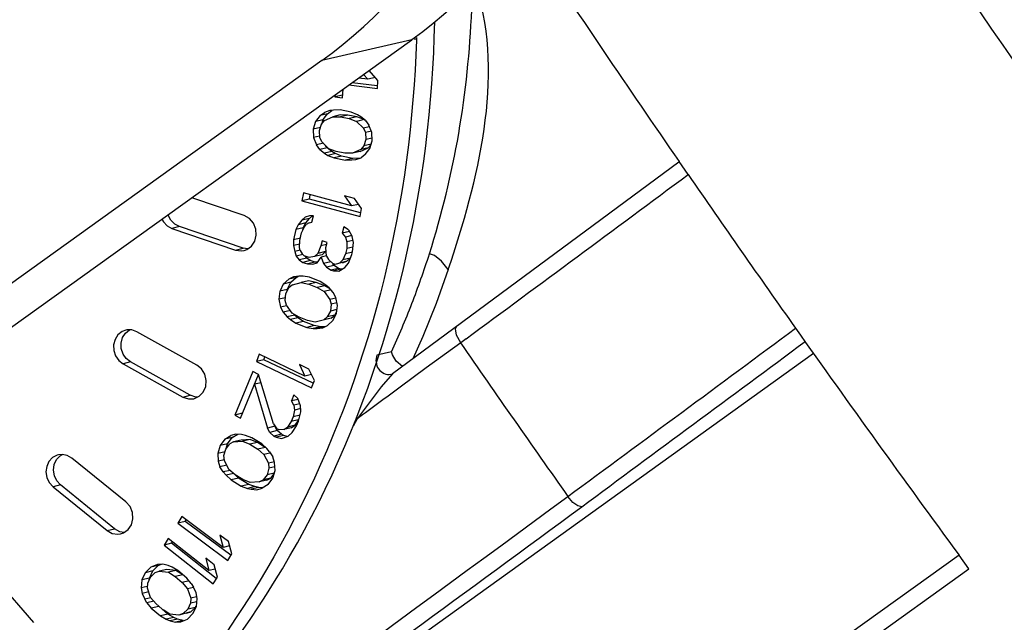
# Paper-space layout 'Sheet' of a CAD drawing. Header units: inches. Extents: x 0.2 to 10.8, y 0.2 to 8.3.
# Tile 14 of 256: x 1.2875 to 1.3962, y 1.9033 to 1.9698. Entities that reach past the tile are written whole.
import ezdxf

# ---------------------------------------------------------------- set-up
doc = ezdxf.new("R2010")
doc.units = ezdxf.units.IN
doc.header["$MEASUREMENT"] = 0
doc.layers.get('0').update_dxf_attribs({"lineweight": 5})

psp = doc.layouts.new('Sheet')

# ---------------------------------------------------------------- linework, layer by layer
at = {"color": 0, "linetype": 'ByBlock', "lineweight": -3}
for p, q in [((1.27330440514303, 1.9263849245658), (1.330779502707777, 1.967612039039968)), ((1.330779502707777, 1.967612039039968), (1.320846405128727, 1.965306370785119)), ((1.331114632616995, 1.967886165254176), (1.331095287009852, 1.967591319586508)), ((1.331280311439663, 1.967872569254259), (1.331271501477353, 1.967576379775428)), ((1.320846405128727, 1.965306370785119), (1.263371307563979, 1.924079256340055)), ((1.325915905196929, 1.963251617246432), (1.324880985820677, 1.963381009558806)), ((1.325449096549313, 1.963788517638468), (1.325915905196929, 1.963251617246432)), ((1.326743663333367, 1.963443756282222), (1.325915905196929, 1.963251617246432)), ((1.327028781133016, 1.963112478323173), (1.326056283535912, 1.964224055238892)), ((1.323119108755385, 1.961208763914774), (1.323180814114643, 1.962161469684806)), ((1.323815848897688, 1.962616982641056), (1.326971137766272, 1.962222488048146)), ((1.326954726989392, 1.962520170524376), (1.324166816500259, 1.962868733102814)), ((1.326971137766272, 1.962222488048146), (1.327028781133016, 1.963112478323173)), ((1.322298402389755, 1.961528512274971), (1.322284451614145, 1.961313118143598)), ((1.323112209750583, 1.961505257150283), (1.322284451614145, 1.961313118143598)), ((1.322284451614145, 1.961313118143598), (1.323119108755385, 1.961208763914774)), ((1.320641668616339, 1.959237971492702), (1.320135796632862, 1.958584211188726)), ((1.320641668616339, 1.959237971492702), (1.321111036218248, 1.95959783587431)), ((1.321469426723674, 1.959430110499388), (1.320641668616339, 1.959237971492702)), ((1.320987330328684, 1.958807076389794), (1.321469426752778, 1.959430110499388)), ((1.321700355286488, 1.959783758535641), (1.321111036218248, 1.95959783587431)), ((1.321139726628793, 1.95868915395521), (1.322041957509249, 1.959114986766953)), ((1.321469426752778, 1.959430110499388), (1.321938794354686, 1.959789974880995)), ((1.322133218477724, 1.95984972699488), (1.321700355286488, 1.959783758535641)), ((1.321938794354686, 1.959789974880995), (1.321711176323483, 1.959737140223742)), ((1.322869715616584, 1.959307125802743), (1.322041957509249, 1.959114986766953)), ((1.322041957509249, 1.959114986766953), (1.322889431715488, 1.959099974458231)), ((1.322842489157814, 1.959861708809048), (1.322133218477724, 1.95984972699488)), ((1.324086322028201, 1.959618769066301), (1.322842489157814, 1.959861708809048)), ((1.323717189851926, 1.959292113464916), (1.322869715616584, 1.959307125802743)), ((1.323717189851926, 1.959292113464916), (1.322889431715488, 1.959099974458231)), ((1.322889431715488, 1.959099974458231), (1.323856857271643, 1.958911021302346)), ((1.324684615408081, 1.959103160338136), (1.323717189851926, 1.959292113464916)), ((1.324684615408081, 1.959103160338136), (1.323856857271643, 1.958911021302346)), ((1.323856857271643, 1.958911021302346), (1.324667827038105, 1.958602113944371)), ((1.324759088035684, 1.959336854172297), (1.324086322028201, 1.959618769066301)), ((1.325495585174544, 1.958794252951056), (1.324684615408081, 1.959103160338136)), ((1.325155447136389, 1.959108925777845), (1.324759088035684, 1.959336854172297)), ((1.325671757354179, 1.958707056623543), (1.325155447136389, 1.959108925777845)), ((1.320135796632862, 1.958584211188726), (1.319888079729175, 1.957729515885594)), ((1.32068265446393, 1.957913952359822), (1.319888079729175, 1.957729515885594)), ((1.3209635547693, 1.958776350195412), (1.320135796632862, 1.958584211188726)), ((1.320579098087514, 1.957594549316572), (1.320808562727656, 1.958302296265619)), ((1.320808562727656, 1.958302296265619), (1.321139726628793, 1.95868915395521)), ((1.320824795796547, 1.958297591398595), (1.3209635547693, 1.958776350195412)), ((1.325495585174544, 1.958794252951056), (1.324667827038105, 1.958602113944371)), ((1.324667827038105, 1.958602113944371), (1.325424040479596, 1.95785236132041)), ((1.326073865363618, 1.958003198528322), (1.325424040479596, 1.95785236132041)), ((1.325424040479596, 1.95785236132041), (1.325645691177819, 1.957357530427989)), ((1.32586247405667, 1.958430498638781), (1.325495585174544, 1.958794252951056)), ((1.325671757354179, 1.958707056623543), (1.326031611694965, 1.958185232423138)), ((1.326354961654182, 1.957369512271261), (1.326031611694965, 1.958185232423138)), ((1.319888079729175, 1.957729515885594), (1.319916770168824, 1.956820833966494)), ((1.320592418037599, 1.956977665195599), (1.319916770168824, 1.956820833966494)), ((1.319916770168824, 1.956820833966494), (1.320240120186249, 1.956005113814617)), ((1.320626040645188, 1.956832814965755), (1.320579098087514, 1.957594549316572)), ((1.32084769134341, 1.95633798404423), (1.320626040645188, 1.956832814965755)), ((1.326299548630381, 1.957509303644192), (1.325645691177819, 1.957357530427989)), ((1.325645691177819, 1.957357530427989), (1.325692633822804, 1.956595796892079)), ((1.326374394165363, 1.956754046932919), (1.325692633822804, 1.956595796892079)), ((1.326383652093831, 1.956460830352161), (1.326354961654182, 1.957369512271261)), ((1.321004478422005, 1.956182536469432), (1.320240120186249, 1.956005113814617)), ((1.320599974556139, 1.955483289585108), (1.320240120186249, 1.956005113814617)), ((1.321427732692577, 1.955675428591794), (1.320599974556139, 1.955483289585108)), ((1.321603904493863, 1.955588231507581), (1.32084769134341, 1.95633798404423)), ((1.321427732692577, 1.955675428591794), (1.321237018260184, 1.955951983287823)), ((1.321944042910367, 1.95527355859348), (1.321427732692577, 1.955675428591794)), ((1.322414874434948, 1.955279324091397), (1.321603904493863, 1.955588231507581)), ((1.325057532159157, 1.95526749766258), (1.325959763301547, 1.955693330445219)), ((1.32546316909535, 1.955888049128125), (1.325132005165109, 1.955501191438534)), ((1.325959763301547, 1.955693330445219), (1.325132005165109, 1.955501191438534)), ((1.325692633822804, 1.956595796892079), (1.32546316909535, 1.955888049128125)), ((1.326272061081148, 1.956075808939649), (1.32546316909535, 1.955888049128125)), ((1.325630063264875, 1.954952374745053), (1.326135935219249, 1.955606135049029)), ((1.325991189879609, 1.95573004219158), (1.32626432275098, 1.956049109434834)), ((1.326135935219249, 1.955606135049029), (1.326383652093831, 1.956460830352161)), ((1.320599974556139, 1.955483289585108), (1.321116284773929, 1.955081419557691)), ((1.321944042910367, 1.95527355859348), (1.321116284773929, 1.955081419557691)), ((1.321116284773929, 1.955081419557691), (1.321512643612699, 1.954853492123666)), ((1.322340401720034, 1.955045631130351), (1.321512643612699, 1.954853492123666)), ((1.321512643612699, 1.954853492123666), (1.322185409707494, 1.954571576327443)), ((1.322295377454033, 1.955071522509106), (1.321944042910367, 1.95527355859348)), ((1.323013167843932, 1.954763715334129), (1.322185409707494, 1.954571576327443)), ((1.322185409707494, 1.954571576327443), (1.323429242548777, 1.954328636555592)), ((1.323013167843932, 1.954763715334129), (1.322340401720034, 1.955045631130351)), ((1.323382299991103, 1.955090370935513), (1.322414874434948, 1.955279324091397)), ((1.324257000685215, 1.954520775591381), (1.323013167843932, 1.954763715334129)), ((1.324229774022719, 1.955075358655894), (1.323382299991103, 1.955090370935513)), ((1.324257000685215, 1.954520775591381), (1.323429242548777, 1.954328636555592)), ((1.325132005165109, 1.955501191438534), (1.324229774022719, 1.955075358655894)), ((1.325057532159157, 1.95526749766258), (1.324229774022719, 1.955075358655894)), ((1.324966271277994, 1.954532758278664), (1.324257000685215, 1.954520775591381)), ((1.32457137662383, 1.954406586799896), (1.325160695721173, 1.954592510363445)), ((1.325630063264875, 1.954952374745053), (1.325160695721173, 1.954592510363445)), ((1.323429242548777, 1.954328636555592), (1.324138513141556, 1.954340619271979)), ((1.324138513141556, 1.954340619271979), (1.32457137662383, 1.954406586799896)), ((1.36025042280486, 1.954101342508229), (1.328640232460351, 1.930757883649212)), ((1.361267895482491, 1.952729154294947), (1.360282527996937, 1.954156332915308)), ((1.31226026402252, 1.948197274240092), (1.30646384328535, 1.950170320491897)), ((1.318793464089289, 1.950704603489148), (1.318630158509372, 1.94983542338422)), ((1.324123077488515, 1.949264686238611), (1.318793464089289, 1.950704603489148)), ((1.31945791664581, 1.950027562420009), (1.319546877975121, 1.950501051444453)), ((1.324423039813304, 1.950096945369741), (1.323329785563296, 1.950392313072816)), ((1.323329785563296, 1.950392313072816), (1.324123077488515, 1.949264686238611)), ((1.31945791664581, 1.950027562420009), (1.318630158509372, 1.94983542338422)), ((1.318630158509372, 1.94983542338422), (1.325053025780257, 1.948100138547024)), ((1.325091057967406, 1.948505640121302), (1.31945791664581, 1.950027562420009)), ((1.324884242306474, 1.949441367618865), (1.324123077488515, 1.949264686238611)), ((1.325216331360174, 1.948969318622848), (1.324423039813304, 1.950096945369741)), ((1.318631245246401, 1.947683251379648), (1.319001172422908, 1.948025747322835)), ((1.319473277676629, 1.94818168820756), (1.319001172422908, 1.948025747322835)), ((1.319459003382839, 1.947875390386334), (1.319800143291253, 1.94819123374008)), ((1.319912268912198, 1.948194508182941), (1.319473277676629, 1.94818168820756)), ((1.319746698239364, 1.94747890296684), (1.319912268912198, 1.948194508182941)), ((1.325053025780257, 1.948100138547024), (1.325216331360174, 1.948969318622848)), ((1.305111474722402, 1.946986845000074), (1.304283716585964, 1.946794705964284)), ((1.312146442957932, 1.944592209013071), (1.305111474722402, 1.946986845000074)), ((1.318228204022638, 1.947197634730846), (1.317960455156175, 1.946668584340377)), ((1.318631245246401, 1.947683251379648), (1.318228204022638, 1.947197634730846)), ((1.319055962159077, 1.947389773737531), (1.318228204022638, 1.947197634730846)), ((1.318603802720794, 1.946308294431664), (1.318904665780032, 1.946980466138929)), ((1.319459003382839, 1.947875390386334), (1.318631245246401, 1.947683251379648)), ((1.318788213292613, 1.946860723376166), (1.319055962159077, 1.947389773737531)), ((1.318904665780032, 1.946980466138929), (1.319106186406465, 1.947223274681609)), ((1.319055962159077, 1.947389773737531), (1.319459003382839, 1.947875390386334)), ((1.319442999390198, 1.947422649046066), (1.319106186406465, 1.947223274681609)), ((1.319442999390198, 1.947422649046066), (1.319746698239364, 1.94747890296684)), ((1.32326146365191, 1.946965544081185), (1.323095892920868, 1.946249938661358)), ((1.323769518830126, 1.946648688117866), (1.32326146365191, 1.946965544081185)), ((1.304283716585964, 1.946794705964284), (1.311318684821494, 1.944400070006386)), ((1.317960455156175, 1.946668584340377), (1.317695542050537, 1.945523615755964)), ((1.318788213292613, 1.946860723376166), (1.317960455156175, 1.946668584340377)), ((1.318405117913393, 1.945449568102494), (1.318603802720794, 1.946308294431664)), ((1.318720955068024, 1.946570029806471), (1.318788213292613, 1.946860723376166)), ((1.323887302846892, 1.946433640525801), (1.323095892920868, 1.946249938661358)), ((1.323095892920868, 1.946249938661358), (1.323435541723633, 1.945833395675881)), ((1.324128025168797, 1.945994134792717), (1.323435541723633, 1.945833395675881)), ((1.323435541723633, 1.945833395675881), (1.323606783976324, 1.945317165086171)), ((1.323769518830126, 1.946648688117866), (1.324178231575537, 1.945902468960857)), ((1.324316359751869, 1.945243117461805), (1.324178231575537, 1.945902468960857)), ((1.31846349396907, 1.945701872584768), (1.317695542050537, 1.945523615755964)), ((1.317695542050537, 1.945523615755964), (1.317698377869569, 1.944907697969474)), ((1.318389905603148, 1.945068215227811), (1.317698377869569, 1.944907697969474)), ((1.317698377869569, 1.944907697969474), (1.3178365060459, 1.944248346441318)), ((1.318374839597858, 1.944690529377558), (1.318405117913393, 1.945449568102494)), ((1.32073820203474, 1.944854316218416), (1.320404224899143, 1.944039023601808)), ((1.320870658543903, 1.945426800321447), (1.32073820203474, 1.944854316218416)), ((1.321352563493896, 1.944996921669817), (1.32073820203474, 1.944854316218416)), ((1.32141182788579, 1.945253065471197), (1.320870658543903, 1.945426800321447)), ((1.321279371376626, 1.944680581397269), (1.32141182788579, 1.945253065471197)), ((1.323606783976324, 1.945317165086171), (1.323576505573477, 1.944558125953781)), ((1.324267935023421, 1.944718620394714), (1.323576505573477, 1.944558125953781)), ((1.324263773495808, 1.945469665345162), (1.323606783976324, 1.945317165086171)), ((1.324219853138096, 1.944197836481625), (1.324316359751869, 1.945243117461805)), ((1.311318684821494, 1.944400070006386), (1.312146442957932, 1.944592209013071)), ((1.312646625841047, 1.944521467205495), (1.312146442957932, 1.944592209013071)), ((1.318437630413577, 1.944387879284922), (1.3178365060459, 1.944248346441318)), ((1.3178365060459, 1.944248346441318), (1.318007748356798, 1.943732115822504)), ((1.318737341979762, 1.943901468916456), (1.318007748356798, 1.943732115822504)), ((1.318007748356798, 1.943732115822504), (1.318347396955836, 1.94331557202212)), ((1.318443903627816, 1.944360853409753), (1.318374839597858, 1.944690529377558)), ((1.318443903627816, 1.944360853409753), (1.318648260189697, 1.943987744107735)), ((1.318885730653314, 1.943757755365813), (1.318648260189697, 1.943987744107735)), ((1.3194268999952, 1.943584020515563), (1.318885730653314, 1.943757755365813)), ((1.319175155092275, 1.943507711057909), (1.319001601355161, 1.943720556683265)), ((1.320034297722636, 1.943696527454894), (1.3194268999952, 1.943584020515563)), ((1.320034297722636, 1.943696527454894), (1.320404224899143, 1.944039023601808)), ((1.320862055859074, 1.94388866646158), (1.320034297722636, 1.943696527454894)), ((1.32030771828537, 1.942993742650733), (1.320743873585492, 1.943622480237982)), ((1.321231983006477, 1.944231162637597), (1.320404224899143, 1.944039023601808)), ((1.321344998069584, 1.943762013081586), (1.320743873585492, 1.943622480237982)), ((1.320743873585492, 1.943622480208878), (1.321017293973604, 1.942919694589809)), ((1.320862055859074, 1.94388866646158), (1.321231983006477, 1.944231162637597)), ((1.321231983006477, 1.944231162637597), (1.321300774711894, 1.944399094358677)), ((1.321351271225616, 1.94373498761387), (1.321279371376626, 1.944680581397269)), ((1.321351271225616, 1.94373498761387), (1.32155562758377, 1.943361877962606)), ((1.323444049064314, 1.943985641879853), (1.32314318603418, 1.943313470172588)), ((1.323576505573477, 1.944558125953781), (1.323444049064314, 1.943985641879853)), ((1.324226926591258, 1.944167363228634), (1.323444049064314, 1.943985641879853)), ((1.323786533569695, 1.942953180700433), (1.324153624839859, 1.943911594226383)), ((1.324153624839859, 1.943911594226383), (1.324219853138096, 1.944197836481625)), ((1.319175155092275, 1.943507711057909), (1.318347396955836, 1.94331557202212)), ((1.318347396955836, 1.94331557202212), (1.318720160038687, 1.943042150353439)), ((1.319547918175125, 1.943234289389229), (1.318720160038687, 1.943042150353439)), ((1.318720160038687, 1.943042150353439), (1.31926132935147, 1.942868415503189)), ((1.319547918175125, 1.943234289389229), (1.319175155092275, 1.943507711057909)), ((1.320089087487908, 1.943060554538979), (1.31926132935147, 1.942868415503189)), ((1.31926132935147, 1.942868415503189), (1.319835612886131, 1.942837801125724)), ((1.320089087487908, 1.943060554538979), (1.319547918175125, 1.943234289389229)), ((1.319835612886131, 1.942837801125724), (1.32030771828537, 1.942993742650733)), ((1.320310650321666, 1.943048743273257), (1.320089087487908, 1.943060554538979)), ((1.321819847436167, 1.943105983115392), (1.321017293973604, 1.942919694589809)), ((1.321017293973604, 1.942919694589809), (1.321356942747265, 1.942503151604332)), ((1.322184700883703, 1.942695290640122), (1.321356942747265, 1.942503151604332)), ((1.322030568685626, 1.942901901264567), (1.32155562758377, 1.943361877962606)), ((1.322184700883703, 1.942695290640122), (1.322021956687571, 1.942894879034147)), ((1.322301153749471, 1.942815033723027), (1.322030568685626, 1.942901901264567)), ((1.322692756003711, 1.942378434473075), (1.322184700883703, 1.942695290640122)), ((1.323601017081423, 1.943163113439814), (1.322301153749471, 1.942815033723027)), ((1.322773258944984, 1.942970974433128), (1.322301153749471, 1.942815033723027)), ((1.322773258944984, 1.942970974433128), (1.32314318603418, 1.943313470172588)), ((1.32312891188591, 1.943007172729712), (1.323601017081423, 1.943163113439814)), ((1.323970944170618, 1.943505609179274), (1.32314318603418, 1.943313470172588)), ((1.32338349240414, 1.942467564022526), (1.323786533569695, 1.942953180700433)), ((1.323601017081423, 1.943163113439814), (1.323970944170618, 1.943505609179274)), ((1.317700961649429, 1.941457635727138), (1.31717866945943, 1.941193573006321)), ((1.318315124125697, 1.941529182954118), (1.317700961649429, 1.941457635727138)), ((1.318006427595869, 1.941385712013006), (1.318310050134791, 1.94153921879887)), ((1.318755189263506, 1.941512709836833), (1.318315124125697, 1.941529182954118)), ((1.319461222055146, 1.941391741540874), (1.318755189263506, 1.941512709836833)), ((1.321356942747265, 1.942503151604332), (1.321864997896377, 1.942186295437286)), ((1.322640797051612, 1.942366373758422), (1.321864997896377, 1.942186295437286)), ((1.321864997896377, 1.942186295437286), (1.322135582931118, 1.942099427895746)), ((1.322963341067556, 1.942291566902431), (1.322135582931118, 1.942099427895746)), ((1.322135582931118, 1.942099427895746), (1.322709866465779, 1.942068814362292)), ((1.322963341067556, 1.942291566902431), (1.322692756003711, 1.942378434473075)), ((1.322709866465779, 1.942068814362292), (1.32338349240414, 1.942467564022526)), ((1.323076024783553, 1.942285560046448), (1.322963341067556, 1.942291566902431)), ((1.334792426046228, 1.942243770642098), (1.33346047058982, 1.938513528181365)), ((1.316574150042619, 1.940648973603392), (1.316217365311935, 1.939907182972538)), ((1.31717866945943, 1.941193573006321), (1.316574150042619, 1.940648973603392)), ((1.317401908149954, 1.940841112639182), (1.316574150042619, 1.940648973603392)), ((1.317022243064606, 1.940051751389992), (1.317401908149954, 1.940841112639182)), ((1.318006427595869, 1.941385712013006), (1.31717866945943, 1.941193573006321)), ((1.317587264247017, 1.940563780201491), (1.31719795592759, 1.940247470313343)), ((1.317401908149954, 1.940841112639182), (1.318006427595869, 1.941385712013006)), ((1.317587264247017, 1.940563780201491), (1.318549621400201, 1.940811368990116)), ((1.31937737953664, 1.941003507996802), (1.318549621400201, 1.940811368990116)), ((1.318549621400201, 1.940811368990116), (1.31938863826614, 1.940638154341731)), ((1.320216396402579, 1.940830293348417), (1.31937737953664, 1.941003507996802)), ((1.320216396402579, 1.940830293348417), (1.31938863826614, 1.940638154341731)), ((1.31938863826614, 1.940638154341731), (1.320319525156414, 1.940272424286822)), ((1.320658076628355, 1.940921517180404), (1.319461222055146, 1.941391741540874)), ((1.321147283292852, 1.940464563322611), (1.320216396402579, 1.940830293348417)), ((1.321147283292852, 1.940464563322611), (1.320319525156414, 1.940272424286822)), ((1.321281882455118, 1.940520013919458), (1.320658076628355, 1.940921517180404)), ((1.321616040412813, 1.940183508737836), (1.321147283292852, 1.940464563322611)), ((1.321639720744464, 1.940223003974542), (1.321281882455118, 1.940520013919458)), ((1.316194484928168, 1.939859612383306), (1.31608078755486, 1.938965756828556)), ((1.317022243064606, 1.940051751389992), (1.316194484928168, 1.939859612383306)), ((1.316786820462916, 1.938844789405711), (1.316859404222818, 1.939598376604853)), ((1.316859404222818, 1.939598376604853), (1.31719795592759, 1.940247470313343)), ((1.31699849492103, 1.939865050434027), (1.317022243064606, 1.940051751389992)), ((1.320319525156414, 1.940272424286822), (1.321076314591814, 1.939818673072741)), ((1.321846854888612, 1.939997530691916), (1.321076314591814, 1.939818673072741)), ((1.321076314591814, 1.939818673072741), (1.321709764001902, 1.938944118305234)), ((1.322089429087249, 1.93973347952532), (1.321639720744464, 1.940223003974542)), ((1.322365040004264, 1.939155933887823), (1.322089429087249, 1.93973347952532)), ((1.316814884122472, 1.939136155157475), (1.31608078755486, 1.93896575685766)), ((1.31608078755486, 1.938965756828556), (1.316274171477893, 1.938107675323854)), ((1.316942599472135, 1.93826283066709), (1.316274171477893, 1.938107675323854)), ((1.316929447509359, 1.938319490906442), (1.316786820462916, 1.938844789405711)), ((1.317562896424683, 1.937444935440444), (1.316929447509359, 1.938319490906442)), ((1.32237819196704, 1.939099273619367), (1.321709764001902, 1.938944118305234)), ((1.321709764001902, 1.938944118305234), (1.321852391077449, 1.938418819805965)), ((1.321852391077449, 1.938418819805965), (1.321779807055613, 1.937665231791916)), ((1.322495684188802, 1.938568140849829), (1.321852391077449, 1.938418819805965)), ((1.322558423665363, 1.938297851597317), (1.322365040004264, 1.939155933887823)), ((1.322444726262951, 1.937403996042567), (1.322558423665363, 1.938297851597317)), ((1.33346047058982, 1.938513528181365), (1.331984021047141, 1.934858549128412)), ((1.316274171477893, 1.938107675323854), (1.316549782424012, 1.937530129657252)), ((1.31737754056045, 1.937722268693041), (1.316549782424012, 1.937530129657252)), ((1.316549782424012, 1.937530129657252), (1.316999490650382, 1.937040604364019)), ((1.31782724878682, 1.937232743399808), (1.316999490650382, 1.937040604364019)), ((1.318319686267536, 1.936991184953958), (1.317562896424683, 1.937444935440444)), ((1.318185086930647, 1.936935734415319), (1.31782724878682, 1.937232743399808)), ((1.321779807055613, 1.937665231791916), (1.321441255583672, 1.937016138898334)), ((1.32226901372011, 1.937208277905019), (1.321441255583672, 1.937016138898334)), ((1.322499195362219, 1.937832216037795), (1.321779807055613, 1.937665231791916)), ((1.321879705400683, 1.936891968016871), (1.32226901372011, 1.937208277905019)), ((1.322065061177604, 1.936614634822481), (1.322444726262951, 1.937403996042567)), ((1.32226901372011, 1.937208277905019), (1.322468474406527, 1.93759069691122)), ((1.316999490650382, 1.937040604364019), (1.317357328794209, 1.93674359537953)), ((1.318185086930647, 1.936935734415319), (1.317357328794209, 1.93674359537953)), ((1.317357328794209, 1.93674359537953), (1.317981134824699, 1.936342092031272)), ((1.318808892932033, 1.936534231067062), (1.317981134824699, 1.936342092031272)), ((1.317981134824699, 1.936342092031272), (1.319177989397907, 1.935871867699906)), ((1.318808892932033, 1.936534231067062), (1.318185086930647, 1.936935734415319)), ((1.319250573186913, 1.936625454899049), (1.318319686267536, 1.936991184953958)), ((1.320005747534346, 1.936064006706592), (1.318808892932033, 1.936534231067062)), ((1.320005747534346, 1.936064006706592), (1.319177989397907, 1.935871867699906)), ((1.320089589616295, 1.936452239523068), (1.319250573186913, 1.936625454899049)), ((1.320711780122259, 1.935943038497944), (1.320005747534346, 1.936064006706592)), ((1.321879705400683, 1.936891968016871), (1.320089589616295, 1.936452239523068)), ((1.320938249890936, 1.935805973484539), (1.321460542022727, 1.936070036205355)), ((1.321051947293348, 1.936699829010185), (1.321441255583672, 1.937016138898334)), ((1.321879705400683, 1.936891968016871), (1.321051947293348, 1.936699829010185)), ((1.321460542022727, 1.936070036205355), (1.322065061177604, 1.936614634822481)), ((1.298833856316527, 1.934736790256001), (1.299153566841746, 1.935238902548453)), ((1.299153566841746, 1.935238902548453), (1.299601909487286, 1.935599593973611)), ((1.307026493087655, 1.931714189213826), (1.30042540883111, 1.935391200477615)), ((1.319177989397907, 1.935871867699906), (1.319884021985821, 1.935750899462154)), ((1.320711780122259, 1.935943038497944), (1.319884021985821, 1.935750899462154)), ((1.319884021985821, 1.935750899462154), (1.32032408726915, 1.935734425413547)), ((1.321151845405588, 1.935926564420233), (1.32032408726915, 1.935734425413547)), ((1.32032408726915, 1.935734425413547), (1.320938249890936, 1.935805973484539)), ((1.321151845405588, 1.935926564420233), (1.320711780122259, 1.935943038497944)), ((1.331984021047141, 1.934858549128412), (1.330868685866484, 1.932396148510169)), ((1.336165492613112, 1.934180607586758), (1.332367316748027, 1.931387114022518)), ((1.336756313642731, 1.934616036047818), (1.336165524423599, 1.93418065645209)), ((0.8605013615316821, 1.563098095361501), (1.375097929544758, 1.933036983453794)), ((1.313908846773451, 1.93292264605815), (1.313608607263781, 1.932104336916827)), ((1.318969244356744, 1.930502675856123), (1.313908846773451, 1.93292264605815)), ((1.328529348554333, 1.933185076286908), (1.326924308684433, 1.93280147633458)), ((1.328628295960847, 1.932839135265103), (1.328529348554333, 1.933185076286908)), ((1.32905342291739, 1.932153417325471), (1.328628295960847, 1.932839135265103)), ((1.299715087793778, 1.932051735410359), (1.29888732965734, 1.93185959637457)), ((1.29888732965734, 1.93185959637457), (1.305488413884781, 1.92818258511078)), ((1.306316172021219, 1.928374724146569), (1.299715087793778, 1.932051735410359)), ((1.314436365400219, 1.932296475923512), (1.313608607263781, 1.932104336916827)), ((1.313608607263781, 1.932104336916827), (1.319707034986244, 1.929187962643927)), ((1.314436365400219, 1.932296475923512), (1.31455307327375, 1.932614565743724)), ((1.319861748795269, 1.929701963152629), (1.314436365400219, 1.932296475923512)), ((1.319399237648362, 1.931258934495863), (1.318361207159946, 1.931755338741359)), ((1.318361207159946, 1.931755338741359), (1.318969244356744, 1.930502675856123)), ((1.329731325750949, 1.931560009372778), (1.32905342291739, 1.932153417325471)), ((1.313219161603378, 1.931006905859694), (1.311217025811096, 1.926198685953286)), ((1.311853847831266, 1.925857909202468), (1.313829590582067, 1.930677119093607)), ((1.313855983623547, 1.930666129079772), (1.313219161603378, 1.931006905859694)), ((1.315482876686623, 1.925222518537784), (1.313855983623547, 1.930666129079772)), ((1.31968560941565, 1.930668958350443), (1.318969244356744, 1.930502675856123)), ((1.320007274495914, 1.93000627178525), (1.319399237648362, 1.931258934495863)), ((1.328640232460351, 1.930757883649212), (1.327370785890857, 1.929312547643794)), ((1.328448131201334, 1.930689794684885), (1.32864593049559, 1.93075812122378)), ((1.332367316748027, 1.931387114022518), (1.329489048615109, 1.929272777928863)), ((1.314125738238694, 1.929763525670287), (1.313411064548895, 1.92959763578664)), ((1.313411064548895, 1.92959763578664), (1.314822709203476, 1.924759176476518)), ((1.319707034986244, 1.929187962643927), (1.320007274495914, 1.93000627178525)), ((1.317748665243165, 1.928419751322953), (1.317470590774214, 1.92775194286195)), ((1.318202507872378, 1.928013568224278), (1.317748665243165, 1.928419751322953)), ((1.327370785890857, 1.929312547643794), (1.324748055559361, 1.925793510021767)), ((1.305488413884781, 1.92818258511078), (1.306316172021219, 1.928374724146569)), ((1.306933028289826, 1.928165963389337), (1.306316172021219, 1.928374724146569)), ((1.30709139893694, 1.928172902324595), (1.306933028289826, 1.928165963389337)), ((1.31822271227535, 1.927926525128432), (1.317470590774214, 1.92775194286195)), ((1.317741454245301, 1.927280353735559), (1.317470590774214, 1.92775194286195)), ((1.318408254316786, 1.927435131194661), (1.317741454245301, 1.927280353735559)), ((1.318489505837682, 1.927206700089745), (1.318202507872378, 1.928013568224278)), ((1.312044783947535, 1.926390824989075), (1.311217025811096, 1.926198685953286)), ((1.317829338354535, 1.926743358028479), (1.317678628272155, 1.926007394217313)), ((1.317741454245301, 1.927280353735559), (1.317829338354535, 1.926743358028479)), ((1.318504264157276, 1.926900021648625), (1.317829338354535, 1.926743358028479)), ((1.318259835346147, 1.9255330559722), (1.318521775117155, 1.926536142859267)), ((1.318521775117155, 1.926536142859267), (1.318489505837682, 1.927206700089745)), ((1.311217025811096, 1.926198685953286), (1.311853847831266, 1.925857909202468)), ((1.315482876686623, 1.925222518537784), (1.315881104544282, 1.924682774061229)), ((1.317456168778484, 1.925473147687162), (1.317050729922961, 1.924873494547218)), ((1.317678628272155, 1.926007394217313), (1.317456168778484, 1.925473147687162)), ((1.318231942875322, 1.925653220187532), (1.317456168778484, 1.925473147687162)), ((1.318429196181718, 1.926181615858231), (1.317678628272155, 1.926007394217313)), ((1.317878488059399, 1.925065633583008), (1.318283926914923, 1.925665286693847)), ((1.318037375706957, 1.924998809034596), (1.318259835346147, 1.9255330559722)), ((1.311354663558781, 1.924094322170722), (1.310794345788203, 1.923935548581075)), ((1.310935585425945, 1.923710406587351), (1.311543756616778, 1.924080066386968)), ((1.311975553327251, 1.924047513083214), (1.311354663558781, 1.924094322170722)), ((1.315650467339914, 1.924951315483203), (1.314822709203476, 1.924759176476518)), ((1.315093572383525, 1.924287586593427), (1.314822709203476, 1.924759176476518)), ((1.315921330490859, 1.924479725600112), (1.315093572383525, 1.924287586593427)), ((1.315093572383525, 1.924287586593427), (1.315547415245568, 1.923881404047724)), ((1.316375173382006, 1.924073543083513), (1.315547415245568, 1.923881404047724)), ((1.315921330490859, 1.924479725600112), (1.315650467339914, 1.924951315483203)), ((1.316135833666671, 1.924546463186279), (1.315881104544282, 1.924682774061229)), ((1.316375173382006, 1.924073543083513), (1.315921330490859, 1.924479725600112)), ((1.316629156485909, 1.924609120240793), (1.316135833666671, 1.924546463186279)), ((1.316629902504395, 1.923937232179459), (1.316375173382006, 1.924073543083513)), ((1.316629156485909, 1.924609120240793), (1.317050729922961, 1.924873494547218)), ((1.317456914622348, 1.924801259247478), (1.316629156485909, 1.924609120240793)), ((1.317878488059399, 1.925065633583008), (1.317050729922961, 1.924873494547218)), ((1.317576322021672, 1.924265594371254), (1.317099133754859, 1.923867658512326)), ((1.317456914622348, 1.924801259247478), (1.317878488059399, 1.925065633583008)), ((1.317576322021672, 1.924265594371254), (1.318037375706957, 1.924998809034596)), ((1.31010782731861, 1.923518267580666), (1.3096055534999, 1.922819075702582)), ((1.310433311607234, 1.923011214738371), (1.3096055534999, 1.922819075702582)), ((1.31010782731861, 1.923518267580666), (1.310794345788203, 1.923935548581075)), ((1.310935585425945, 1.923710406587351), (1.31010782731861, 1.923518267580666)), ((1.310223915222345, 1.922437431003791), (1.310663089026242, 1.923007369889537)), ((1.310285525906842, 1.922517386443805), (1.310433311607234, 1.923011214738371)), ((1.310433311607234, 1.923011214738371), (1.310935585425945, 1.923710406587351)), ((1.311099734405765, 1.923242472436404), (1.310663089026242, 1.923007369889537)), ((1.311927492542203, 1.923434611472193), (1.311099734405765, 1.923242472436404)), ((1.311099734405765, 1.923242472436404), (1.312094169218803, 1.92330151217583)), ((1.312921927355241, 1.92349365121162), (1.311927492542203, 1.923434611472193)), ((1.312409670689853, 1.923947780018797), (1.311975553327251, 1.924047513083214)), ((1.312921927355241, 1.92349365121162), (1.312094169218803, 1.92330151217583)), ((1.312094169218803, 1.92330151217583), (1.312899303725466, 1.922972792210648)), ((1.313091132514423, 1.923695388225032), (1.312409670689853, 1.923947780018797)), ((1.313727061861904, 1.923164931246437), (1.312899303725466, 1.922972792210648)), ((1.312899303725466, 1.922972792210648), (1.313765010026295, 1.922438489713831)), ((1.313727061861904, 1.923164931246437), (1.312921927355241, 1.92349365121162)), ((1.314204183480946, 1.923008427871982), (1.313091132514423, 1.923695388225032)), ((1.314592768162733, 1.922630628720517), (1.313727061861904, 1.923164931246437)), ((1.314759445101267, 1.922497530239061), (1.314204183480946, 1.923008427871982)), ((1.315547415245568, 1.923881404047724), (1.315802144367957, 1.923745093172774)), ((1.316629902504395, 1.923937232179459), (1.315802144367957, 1.923745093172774)), ((1.315802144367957, 1.923745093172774), (1.316367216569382, 1.923606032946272)), ((1.316367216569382, 1.923606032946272), (1.317099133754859, 1.923867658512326)), ((1.317023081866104, 1.923840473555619), (1.316629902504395, 1.923937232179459)), ((1.3096055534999, 1.922819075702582), (1.309350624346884, 1.921967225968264)), ((1.310148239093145, 1.92215236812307), (1.309350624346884, 1.921967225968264)), ((1.309350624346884, 1.921967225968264), (1.309406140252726, 1.921091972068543)), ((1.310032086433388, 1.921714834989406), (1.310223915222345, 1.922437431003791)), ((1.314592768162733, 1.922630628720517), (1.313765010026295, 1.922438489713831)), ((1.313765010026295, 1.922438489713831), (1.314443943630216, 1.921851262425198)), ((1.315098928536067, 1.922003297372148), (1.314443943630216, 1.921851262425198)), ((1.315067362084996, 1.922139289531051), (1.314759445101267, 1.922497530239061)), ((1.315067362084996, 1.922139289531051), (1.315435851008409, 1.921575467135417)), ((1.299212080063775, 1.916601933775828), (1.293245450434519, 1.921449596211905)), ((1.310073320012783, 1.921246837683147), (1.309406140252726, 1.921091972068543)), ((1.309406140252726, 1.921091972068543), (1.309587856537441, 1.920475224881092)), ((1.310090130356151, 1.921174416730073), (1.310032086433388, 1.921714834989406)), ((1.310579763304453, 1.920199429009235), (1.310090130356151, 1.921174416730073)), ((1.314443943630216, 1.921851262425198), (1.314933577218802, 1.920876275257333)), ((1.315600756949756, 1.921031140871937), (1.314933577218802, 1.920876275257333)), ((1.314933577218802, 1.920876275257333), (1.314991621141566, 1.920335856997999)), ((1.31561756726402, 1.920958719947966), (1.315435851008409, 1.921575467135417)), ((1.315673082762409, 1.920083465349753), (1.31561756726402, 1.920958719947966)), ((1.310352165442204, 1.920652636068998), (1.309587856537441, 1.920475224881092)), ((1.30995634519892, 1.919911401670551), (1.309587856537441, 1.920475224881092)), ((1.310710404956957, 1.920086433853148), (1.30995634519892, 1.919911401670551)), ((1.30995634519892, 1.919911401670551), (1.310264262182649, 1.919553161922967)), ((1.311092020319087, 1.919745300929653), (1.310264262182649, 1.919553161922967)), ((1.311258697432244, 1.919612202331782), (1.310579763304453, 1.920199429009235)), ((1.314991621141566, 1.920335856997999), (1.314799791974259, 1.919613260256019)), ((1.315587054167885, 1.919795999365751), (1.314799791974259, 1.919613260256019)), ((1.315647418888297, 1.920488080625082), (1.314991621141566, 1.920335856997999)), ((1.31518837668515, 1.919235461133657), (1.315565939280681, 1.919725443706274)), ((1.315418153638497, 1.919231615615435), (1.315673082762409, 1.920083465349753)), ((1.310264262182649, 1.919553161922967), (1.310819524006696, 1.919042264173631)), ((1.311647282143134, 1.91923440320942), (1.310819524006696, 1.919042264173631)), ((1.310819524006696, 1.919042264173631), (1.311932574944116, 1.918355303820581)), ((1.311647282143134, 1.91923440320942), (1.311248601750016, 1.919601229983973)), ((1.312124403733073, 1.919077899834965), (1.311258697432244, 1.919612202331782)), ((1.312760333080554, 1.91854744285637), (1.311647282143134, 1.91923440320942)), ((1.312929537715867, 1.918749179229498), (1.312124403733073, 1.919077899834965)), ((1.313923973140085, 1.918808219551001), (1.312929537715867, 1.918749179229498)), ((1.313923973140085, 1.918808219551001), (1.314360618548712, 1.919043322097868)), ((1.314751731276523, 1.91900035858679), (1.313923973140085, 1.918808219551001)), ((1.314799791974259, 1.919613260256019), (1.314360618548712, 1.919043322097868)), ((1.31518837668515, 1.919235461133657), (1.314360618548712, 1.919043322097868)), ((1.314751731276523, 1.91900035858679), (1.31518837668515, 1.919235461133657)), ((1.314915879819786, 1.918532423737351), (1.315418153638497, 1.919231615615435)), ((1.29198536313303, 1.91848303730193), (1.291157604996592, 1.918290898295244)), ((1.291157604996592, 1.918290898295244), (1.297124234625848, 1.913443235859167)), ((1.297951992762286, 1.913635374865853), (1.29198536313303, 1.91848303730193)), ((1.312760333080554, 1.91854744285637), (1.311932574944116, 1.918355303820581)), ((1.311932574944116, 1.918355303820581), (1.312614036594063, 1.918102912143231)), ((1.313441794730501, 1.91829505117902), (1.312614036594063, 1.918102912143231)), ((1.312614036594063, 1.918102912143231), (1.313048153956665, 1.918003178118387)), ((1.313441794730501, 1.91829505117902), (1.312760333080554, 1.91854744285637)), ((1.313875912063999, 1.918195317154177), (1.313048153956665, 1.918003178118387)), ((1.313048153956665, 1.918003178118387), (1.313669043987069, 1.917956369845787)), ((1.313875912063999, 1.918195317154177), (1.313441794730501, 1.91829505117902)), ((1.313669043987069, 1.917956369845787), (1.314229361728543, 1.918115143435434)), ((1.314233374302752, 1.918168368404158), (1.313875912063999, 1.918195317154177)), ((1.314915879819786, 1.918532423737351), (1.314229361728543, 1.918115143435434)), ((1.305366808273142, 1.914998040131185), (1.304927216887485, 1.914263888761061)), ((1.305754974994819, 1.91445602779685), (1.304927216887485, 1.914263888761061)), ((1.309956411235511, 1.911590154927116), (1.305366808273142, 1.914998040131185)), ((1.305754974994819, 1.91445602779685), (1.305860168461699, 1.914631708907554)), ((1.310776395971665, 1.910727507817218), (1.305754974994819, 1.91445602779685)), ((1.297124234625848, 1.913443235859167), (1.297951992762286, 1.913635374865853)), ((1.304927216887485, 1.914263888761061), (1.310458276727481, 1.910156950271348)), ((1.303869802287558, 1.912574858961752), (1.303411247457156, 1.911855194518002)), ((1.308376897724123, 1.909033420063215), (1.303869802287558, 1.912574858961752)), ((1.304239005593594, 1.912047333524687), (1.30433981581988, 1.912205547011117)), ((1.310513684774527, 1.912236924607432), (1.309572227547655, 1.91293597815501)), ((1.309572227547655, 1.91293597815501), (1.309956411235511, 1.911590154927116)), ((1.310897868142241, 1.910891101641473), (1.310513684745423, 1.912236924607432)), ((1.304239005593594, 1.912047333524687), (1.303411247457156, 1.911855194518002)), ((1.303411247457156, 1.911855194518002), (1.308842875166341, 1.907587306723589)), ((1.309186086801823, 1.908160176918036), (1.304239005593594, 1.912047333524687)), ((1.310652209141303, 1.911751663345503), (1.309956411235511, 1.911590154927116)), ((1.391201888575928, 1.910747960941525), (0.6974923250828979, 1.413147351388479)), ((1.308951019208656, 1.909662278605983), (1.308026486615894, 1.910388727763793)), ((1.308026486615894, 1.910388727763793), (1.308376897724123, 1.909033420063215)), ((1.310458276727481, 1.910156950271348), (1.310897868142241, 1.910891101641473)), ((1.392282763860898, 1.909241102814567), (1.391188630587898, 1.910729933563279)), ((0.69799187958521, 1.411223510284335), (1.392282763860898, 1.909241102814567)), ((1.289054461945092, 1.903319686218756), (1.283903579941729, 1.909190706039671)), ((1.301944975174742, 1.909400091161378), (1.30134481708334, 1.908800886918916)), ((1.302172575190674, 1.908993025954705), (1.30134481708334, 1.908800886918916)), ((1.301796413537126, 1.908201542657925), (1.302172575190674, 1.908993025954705)), ((1.302687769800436, 1.90969112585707), (1.301944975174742, 1.909400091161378)), ((1.30277273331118, 1.909592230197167), (1.301944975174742, 1.909400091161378)), ((1.302203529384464, 1.909023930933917), (1.30277273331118, 1.909592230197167)), ((1.302423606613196, 1.908803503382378), (1.302891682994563, 1.908958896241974)), ((1.303267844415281, 1.909750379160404), (1.302687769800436, 1.90969112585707)), ((1.30277273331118, 1.909592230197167), (1.3031441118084, 1.909737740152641)), ((1.303719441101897, 1.90915103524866), (1.302891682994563, 1.908958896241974)), ((1.302891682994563, 1.908958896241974), (1.303889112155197, 1.908845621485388)), ((1.303878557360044, 1.909597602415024), (1.303267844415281, 1.909750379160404)), ((1.304716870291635, 1.909037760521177), (1.303719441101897, 1.90915103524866)), ((1.304295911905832, 1.909425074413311), (1.303878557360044, 1.909597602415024)), ((1.304716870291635, 1.909037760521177), (1.303889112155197, 1.908845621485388)), ((1.303889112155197, 1.908845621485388), (1.304642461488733, 1.908384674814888)), ((1.304937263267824, 1.909060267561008), (1.304295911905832, 1.909425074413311)), ((1.305470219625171, 1.908576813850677), (1.304716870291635, 1.909037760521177)), ((1.305945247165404, 1.908195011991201), (1.304937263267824, 1.909060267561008)), ((1.309071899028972, 1.90919474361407), (1.308376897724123, 1.909033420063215)), ((1.309301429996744, 1.908306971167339), (1.308951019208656, 1.909662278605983)), ((1.300968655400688, 1.90800940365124), (1.300897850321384, 1.907141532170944)), ((1.30134481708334, 1.908800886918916), (1.300968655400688, 1.90800940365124)), ((1.301796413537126, 1.908201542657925), (1.300968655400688, 1.90800940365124)), ((1.301610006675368, 1.907644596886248), (1.301904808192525, 1.908320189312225)), ((1.301783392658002, 1.908041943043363), (1.301796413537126, 1.908201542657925)), ((1.301904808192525, 1.908320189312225), (1.302423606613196, 1.908803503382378)), ((1.305470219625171, 1.908576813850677), (1.304642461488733, 1.908384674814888)), ((1.304642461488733, 1.908384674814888), (1.305426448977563, 1.907711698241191)), ((1.306190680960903, 1.907889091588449), (1.305426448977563, 1.907711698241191)), ((1.30642387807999, 1.907598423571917), (1.305945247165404, 1.908195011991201)), ((1.308842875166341, 1.907587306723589), (1.309301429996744, 1.908306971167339)), ((1.301546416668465, 1.907292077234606), (1.300897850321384, 1.907141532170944)), ((1.300897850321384, 1.907141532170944), (1.300989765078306, 1.906505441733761)), ((1.301732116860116, 1.906677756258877), (1.300989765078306, 1.906505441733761)), ((1.301589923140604, 1.907104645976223), (1.301610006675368, 1.907644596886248)), ((1.301936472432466, 1.906064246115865), (1.301589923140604, 1.907104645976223)), ((1.305426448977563, 1.907711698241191), (1.306017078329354, 1.907018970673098)), ((1.306683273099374, 1.90717360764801), (1.306017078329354, 1.907018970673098)), ((1.306017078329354, 1.907018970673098), (1.306363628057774, 1.905978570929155)), ((1.30642387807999, 1.907598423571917), (1.306678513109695, 1.907194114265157)), ((1.306963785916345, 1.906577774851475), (1.306678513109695, 1.907194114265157)), ((1.300989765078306, 1.906505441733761), (1.301275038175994, 1.905889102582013)), ((1.301941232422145, 1.90604373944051), (1.301275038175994, 1.905889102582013)), ((1.301529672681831, 1.905484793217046), (1.301275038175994, 1.905889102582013)), ((1.302281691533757, 1.905659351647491), (1.301529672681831, 1.905484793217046)), ((1.302527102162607, 1.905371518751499), (1.301936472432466, 1.906064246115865)), ((1.306363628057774, 1.905978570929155), (1.306343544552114, 1.905438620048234)), ((1.307027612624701, 1.905597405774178), (1.306343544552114, 1.905438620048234)), ((1.307012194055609, 1.906129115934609), (1.306363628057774, 1.905978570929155)), ((1.307055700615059, 1.905941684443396), (1.306963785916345, 1.906577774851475)), ((1.306984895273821, 1.905073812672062), (1.307055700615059, 1.905941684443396)), ((1.301529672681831, 1.905484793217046), (1.302008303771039, 1.904888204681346)), ((1.302836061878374, 1.905080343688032), (1.302008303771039, 1.904888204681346)), ((1.302008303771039, 1.904888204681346), (1.303016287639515, 1.904022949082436)), ((1.303844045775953, 1.904215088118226), (1.302527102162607, 1.905371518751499)), ((1.30406443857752, 1.904237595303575), (1.303311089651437, 1.904698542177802)), ((1.306048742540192, 1.904763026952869), (1.305529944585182, 1.904279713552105)), ((1.306343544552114, 1.905438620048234), (1.306048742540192, 1.904763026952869)), ((1.30687650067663, 1.904955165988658), (1.306048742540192, 1.904763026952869)), ((1.30639757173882, 1.904508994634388), (1.30687650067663, 1.904955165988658)), ((1.306608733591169, 1.904282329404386), (1.306984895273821, 1.905073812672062)), ((1.30687650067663, 1.904955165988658), (1.306937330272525, 1.905094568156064)), ((1.303844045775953, 1.904215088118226), (1.303016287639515, 1.904022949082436)), ((1.303016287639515, 1.904022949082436), (1.303657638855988, 1.903658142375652)), ((1.304485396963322, 1.903850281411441), (1.303657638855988, 1.903658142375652)), ((1.303657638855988, 1.903658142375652), (1.304074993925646, 1.903485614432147)), ((1.304485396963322, 1.903850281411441), (1.303844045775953, 1.904215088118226)), ((1.305061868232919, 1.904124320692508), (1.30406443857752, 1.904237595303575)), ((1.304902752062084, 1.903677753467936), (1.304074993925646, 1.903485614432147)), ((1.304074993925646, 1.903485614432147), (1.30468570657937, 1.903332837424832)), ((1.304902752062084, 1.903677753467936), (1.304485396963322, 1.903850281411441)), ((1.305513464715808, 1.903524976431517), (1.30468570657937, 1.903332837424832)), ((1.305513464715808, 1.903524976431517), (1.304902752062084, 1.903677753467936)), ((1.30635770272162, 1.904471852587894), (1.305061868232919, 1.904124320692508)), ((1.305529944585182, 1.904279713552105), (1.305061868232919, 1.904124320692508)), ((1.305265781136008, 1.903392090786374), (1.306008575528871, 1.903683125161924)), ((1.305889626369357, 1.904316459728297), (1.30635770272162, 1.904471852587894)), ((1.306008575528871, 1.903683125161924), (1.306608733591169, 1.904282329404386)), ((1.30468570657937, 1.903332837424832), (1.305265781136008, 1.903392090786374))]:
    psp.add_line(p, q, dxfattribs=at)
for points in [[(1.305111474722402, 1.946986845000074), (1.304589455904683, 1.947265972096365), (1.304167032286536, 1.947702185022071), (1.303883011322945, 1.948252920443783), (1.303871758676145, 1.948311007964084)], [(1.31224151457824, 1.944351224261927), (1.312561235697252, 1.944460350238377), (1.313073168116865, 1.944826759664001), (1.313436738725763, 1.945372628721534), (1.313602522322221, 1.946030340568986), (1.313550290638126, 1.946719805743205), (1.31328739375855, 1.947357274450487), (1.312838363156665, 1.947873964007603), (1.31226026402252, 1.948197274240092)], [(1.303181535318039, 1.94781590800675), (1.303339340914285, 1.947509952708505), (1.303761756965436, 1.947073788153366), (1.304283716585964, 1.946794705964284)], [(1.311318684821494, 1.944400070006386), (1.311951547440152, 1.94430996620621), (1.31224151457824, 1.944351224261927)], [(1.334793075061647, 1.942244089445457), (1.334036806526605, 1.943189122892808), (1.333258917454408, 1.943805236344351), (1.332705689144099, 1.943967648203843)], [(1.299204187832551, 1.935573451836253), (1.298774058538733, 1.935407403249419), (1.298325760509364, 1.935046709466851), (1.298006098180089, 1.934544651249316)], [(1.30042540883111, 1.935391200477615), (1.299875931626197, 1.935589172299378), (1.299307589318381, 1.935594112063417), (1.299204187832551, 1.935573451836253)], [(1.336165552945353, 1.9341806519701), (1.335716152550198, 1.935026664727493), (1.335604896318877, 1.935704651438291), (1.335748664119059, 1.935986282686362)], [(1.298006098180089, 1.934544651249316), (1.297849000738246, 1.933951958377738), (1.297869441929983, 1.933330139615), (1.298063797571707, 1.932738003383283), (1.298413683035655, 1.932231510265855), (1.29888732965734, 1.93185959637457)], [(1.299715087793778, 1.932051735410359), (1.299241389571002, 1.9324237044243), (1.298891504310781, 1.932930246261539), (1.298697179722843, 1.933522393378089), (1.298676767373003, 1.934144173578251), (1.298833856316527, 1.934736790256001)], [(1.306709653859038, 1.928000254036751), (1.307297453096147, 1.928266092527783), (1.307745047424, 1.928730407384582), (1.308014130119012, 1.929341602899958), (1.308071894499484, 1.930025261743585), (1.307912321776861, 1.930698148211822), (1.307548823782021, 1.931288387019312), (1.307026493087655, 1.931714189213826)], [(1.305488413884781, 1.92818258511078), (1.30610216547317, 1.927974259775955), (1.306709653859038, 1.928000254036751)], [(1.290709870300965, 1.921082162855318), (1.290459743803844, 1.920532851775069), (1.290381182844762, 1.919921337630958), (1.290479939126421, 1.919305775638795), (1.290746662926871, 1.918744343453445), (1.291157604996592, 1.918290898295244)], [(1.291749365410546, 1.921818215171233), (1.291609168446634, 1.921779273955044), (1.291106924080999, 1.921512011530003), (1.290709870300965, 1.921082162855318)], [(1.29198536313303, 1.91848303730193), (1.291574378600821, 1.918936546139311), (1.29130766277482, 1.919498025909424), (1.291208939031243, 1.920113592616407), (1.291287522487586, 1.920725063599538), (1.291537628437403, 1.921274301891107)], [(1.291537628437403, 1.921274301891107), (1.291934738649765, 1.921704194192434), (1.292211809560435, 1.921851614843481)], [(1.293245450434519, 1.921449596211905), (1.292731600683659, 1.921747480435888), (1.292168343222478, 1.921860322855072), (1.291749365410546, 1.921818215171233)], [(1.298620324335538, 1.913074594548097), (1.298932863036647, 1.913181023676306), (1.299450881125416, 1.91354967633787), (1.299815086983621, 1.914095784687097), (1.299981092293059, 1.914752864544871), (1.29992969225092, 1.91544072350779), (1.299662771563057, 1.91608657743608), (1.299212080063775, 1.916601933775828)], [(1.349524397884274, 1.916082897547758), (1.349086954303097, 1.916169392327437), (1.348544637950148, 1.91655492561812), (1.347979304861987, 1.917208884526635)], [(1.297124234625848, 1.913443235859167), (1.297700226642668, 1.913123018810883), (1.298329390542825, 1.913033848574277), (1.298620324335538, 1.913074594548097)], [(1.299024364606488, 1.913246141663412), (1.298530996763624, 1.913314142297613), (1.297951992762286, 1.913635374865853)]]:
    psp.add_lwpolyline(points, dxfattribs=at)
for centre, radius, start, end in [((2.369455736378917, 2.696967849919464), 1.1830554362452, 213.6870466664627, 219.7865731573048), ((2.872592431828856, 2.997912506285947), 1.8008342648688, 212.6591434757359, 217.0461247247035), ((2.842217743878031, 2.976300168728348), 1.8002527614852, 213.6498201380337, 214.5954207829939), ((-3.368799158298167, 8.327538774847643), 7.937992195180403, 306.3551953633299, 306.5751884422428), ((2.848407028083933, 2.980540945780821), 1.807754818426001, 214.6496311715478, 215.305248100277), ((-3.310818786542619, 8.250528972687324), 7.862275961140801, 306.3382450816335, 306.5660562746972), ((2.850534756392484, 2.982045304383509), 1.810361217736, 215.3051871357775, 216.2826317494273), ((-3.303580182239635, 8.2378822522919), 7.849619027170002, 306.354585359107, 306.5786353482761), ((1.252034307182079, 1.963583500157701), 0.08194738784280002, 331.9527769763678, 332.5387444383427), ((-3.554014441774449, 8.58170101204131), 8.273149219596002, 305.8275705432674, 306.335930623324), ((-3.587486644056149, 8.6245345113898), 8.329312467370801, 305.7079854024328, 306.3508507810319)]:
    psp.add_arc(centre, radius, start, end, dxfattribs=at)
for points, knots in [([(1.355286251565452, 2.025277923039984), (1.355827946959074, 2.019677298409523), (1.355511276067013, 1.998212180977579), (1.343609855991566, 1.97681530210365), (1.330779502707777, 1.967612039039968)], [0, 0, 0, 0, 0.2627293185, 1, 1, 1, 1]), ([(1.320846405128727, 1.965306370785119), (1.333676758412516, 1.974509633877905), (1.345578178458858, 1.995906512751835), (1.345894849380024, 2.017371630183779), (1.345353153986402, 2.022972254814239)], [0, 0, 0, 0, 0.7372706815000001, 1, 1, 1, 1]), ([(1.286759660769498, 1.876551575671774), (1.300911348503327, 1.886702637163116), (1.324692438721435, 1.9153639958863), (1.332949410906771, 1.951368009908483), (1.333296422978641, 1.96957117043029)], [0, 0, 0, 0, 0.4889037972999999, 1, 1, 1, 1]), ([(1.331271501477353, 1.967576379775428), (1.330726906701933, 1.949944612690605), (1.322529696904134, 1.915162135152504), (1.299788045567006, 1.887248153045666), (1.286234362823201, 1.877158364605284)], [0, 0, 0, 0, 0.510760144, 1, 1, 1, 1]), ([(1.328526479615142, 1.933178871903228), (1.329330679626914, 1.934925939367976), (1.330834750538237, 1.938482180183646), (1.332117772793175, 1.942123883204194), (1.332705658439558, 1.94396759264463)], [0, 0, 0, 0, 0.4984587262, 1, 1, 1, 1]), ([(1.336146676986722, 1.934166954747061), (1.338106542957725, 1.931330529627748), (1.342041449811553, 1.925670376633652), (1.346008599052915, 1.920032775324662), (1.347999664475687, 1.917220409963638)], [0, 0, 0, 0, 0.5001330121, 1, 1, 1, 1]), ([(1.326924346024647, 1.932801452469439), (1.326721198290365, 1.932333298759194), (1.326837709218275, 1.931144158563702), (1.327971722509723, 1.930579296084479), (1.328447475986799, 1.930690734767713)], [0, 0, 0, 0, 0.5108610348, 1, 1, 1, 1]), ([(1.329489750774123, 1.929272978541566), (1.328700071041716, 1.928693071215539), (1.327119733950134, 1.927532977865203), (1.325538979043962, 1.92637345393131), (1.324748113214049, 1.925793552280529)], [0, 0, 0, 0, 0.4997569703, 1, 1, 1, 1]), ([(1.324576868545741, 1.925901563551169), (1.324605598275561, 1.92588403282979), (1.324662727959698, 1.925848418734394), (1.324719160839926, 1.925811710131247), (1.324747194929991, 1.925793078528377)], [0, 0, 0, 0, 0.4999644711, 1, 1, 1, 1])]:
    psp.add_open_spline(points, degree=3, knots=knots, dxfattribs=at)
for points in [[(1.334793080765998, 1.942244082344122), (1.338092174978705, 1.952111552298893), (1.341000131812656, 1.963352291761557), (1.337944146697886, 1.973297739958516)], [(1.332705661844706, 1.943967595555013), (1.335474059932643, 1.952649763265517), (1.33701597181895, 1.961798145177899), (1.337378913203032, 1.970903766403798)]]:
    psp.add_open_spline(points, degree=3, dxfattribs=at)

doc.saveas('drawing.dxf')
